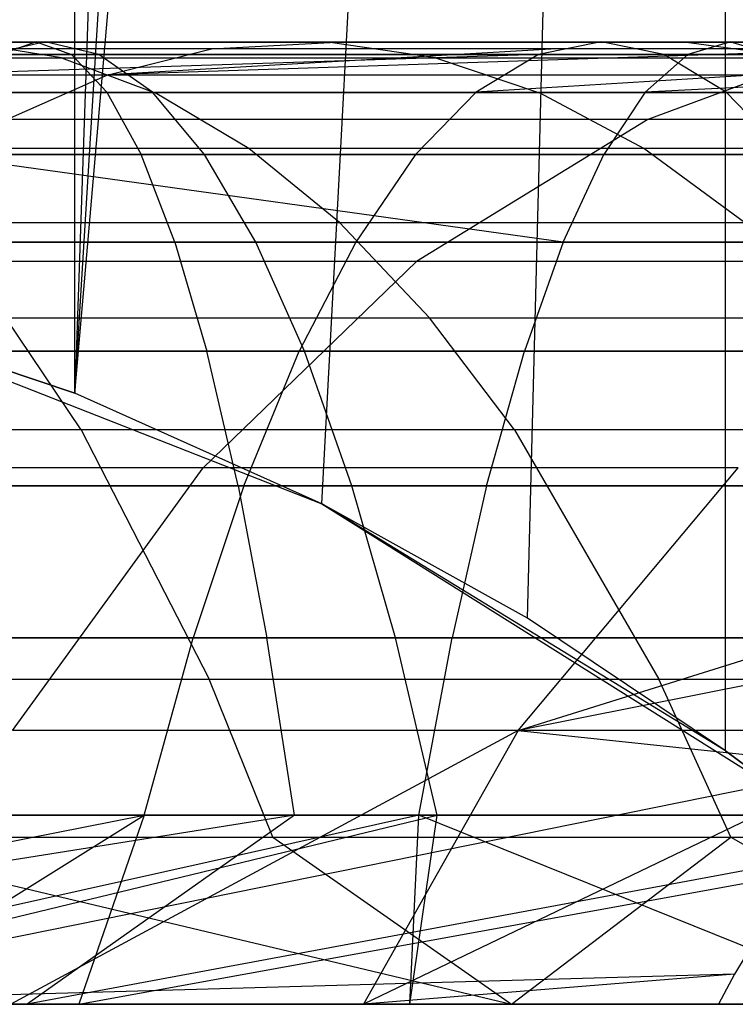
# Model space of a CAD drawing. Extents: x 0.1 to 12.1, y -6 to 6.
# Tile 159 of 181: x 10.772 to 10.921, y -0.868 to -0.664. Entities that reach past the tile are written whole.
import ezdxf

# ---------------------------------------------------------------- set-up
doc = ezdxf.new("R2010")
doc.units = 0
doc.header["$LTSCALE"] = 2.54
doc.layers.get('0').update_dxf_attribs({"linetype": 'CONTINUOUS'})

# ---------------------------------------------------------------- blocks, each defined once
blk = doc.blocks.new('DROPS_COLOR_C_STL')
at = {"color": 0}
for p, q in [((10.78385, -0.74137, 28.81551), (10.91914, 0.81573, 28.99459)), ((10.78385, -0.74137, 28.81551), (10.91914, 0.81573, 28.99459)), ((10.83517, -0.76432, 28.88182), (10.91914, 0.81573, 28.99459)), ((10.83517, -0.76432, 28.88182), (10.91914, 0.81573, 28.99459)), ((10.87789, -0.7881, 28.9385), (10.91914, 0.81573, 28.99459)), ((10.87789, -0.7881, 28.9385), (10.91914, 0.81573, 28.99459)), ((10.91901, -0.81563, 28.99442), (10.91914, 0.81573, 28.99459)), ((10.91901, -0.81563, 28.99442), (10.91914, 0.81573, 28.99459)), ((10.78385, -0.74137, 28.81551), (10.87787, 0.78809, 28.93849)), ((10.78385, -0.74137, 28.81551), (10.87787, 0.78809, 28.93849)), ((10.83517, 0.76432, 28.88182), (10.78385, -0.74137, 28.81551)), ((10.83517, 0.76432, 28.88182), (10.78385, -0.74137, 28.81551)), ((10.78385, -0.74137, 28.81551), (10.78377, 0.74134, 28.81542)), ((10.78385, -0.74137, 28.81551), (10.78377, 0.74134, 28.81542)), ((10.63107, -0.66832, 21.32546), (10.77582, -0.66832, 21.30833)), ((10.63107, -0.66832, 21.32546), (10.77582, -0.66832, 21.30833)), ((10.6614, -0.66832, 19.50561), (10.77769, -0.66832, 19.48395)), ((10.6614, -0.66832, 19.50561), (10.77769, -0.66832, 19.48395)), ((10.83689, -0.66848, 17.59222), (10.76136, -0.66848, 17.62719)), ((10.78106, -0.6717, 17.67269), (10.76136, -0.66848, 17.62719)), ((10.83689, -0.66848, 17.59222), (10.76136, -0.66848, 17.62719)), ((10.78106, -0.6717, 17.67269), (10.76136, -0.66848, 17.62719)), ((10.77769, -0.66832, 19.48395), (10.76653, -0.67094, 19.42909)), ((10.77769, -0.66832, 19.48395), (10.76653, -0.67094, 19.42909)), ((10.77582, -0.66832, 21.30833), (10.76847, -0.67094, 21.25283)), ((10.77582, -0.66832, 21.30833), (10.76847, -0.67094, 21.25283)), ((10.77582, -0.66832, 21.30833), (10.78317, -0.67094, 21.36384)), ((10.77582, -0.66832, 21.30833), (10.92005, -0.66832, 21.28725)), ((10.77582, -0.66832, 21.30833), (10.78317, -0.67094, 21.36384)), ((10.77582, -0.66832, 21.30833), (10.92005, -0.66832, 21.28725)), ((10.78884, -0.67094, 19.53882), (10.77769, -0.66832, 19.48395)), ((10.77769, -0.66832, 19.48395), (10.89319, -0.66832, 19.4584)), ((10.77769, -0.66832, 19.48395), (10.89319, -0.66832, 19.4584)), ((10.78884, -0.67094, 19.53882), (10.77769, -0.66832, 19.48395)), ((10.81224, -0.66978, 17.54212), (10.83689, -0.66848, 17.59222)), ((10.81224, -0.66978, 17.54212), (10.83689, -0.66848, 17.59222)), ((10.91095, -0.66848, 17.55344), (10.83689, -0.66848, 17.59222)), ((10.85878, -0.6717, 17.63672), (10.83689, -0.66848, 17.59222)), ((10.91095, -0.66848, 17.55344), (10.83689, -0.66848, 17.59222)), ((10.85878, -0.6717, 17.63672), (10.83689, -0.66848, 17.59222)), ((10.89319, -0.66832, 19.4584), (10.88018, -0.67094, 19.40394)), ((10.89319, -0.66832, 19.4584), (10.88018, -0.67094, 19.40394)), ((10.90619, -0.67094, 19.51285), (10.89319, -0.66832, 19.4584)), ((10.89319, -0.66832, 19.4584), (11.00816, -0.66832, 19.42887)), ((10.89319, -0.66832, 19.4584), (11.00816, -0.66832, 19.42887)), ((10.90619, -0.67094, 19.51285), (10.89319, -0.66832, 19.4584)), ((10.98303, -0.66848, 17.51109), (10.91095, -0.66848, 17.55344)), ((10.93498, -0.6717, 17.59681), (10.91095, -0.66848, 17.55344)), ((10.98303, -0.66848, 17.51109), (10.91095, -0.66848, 17.55344)), ((10.93498, -0.6717, 17.59681), (10.91095, -0.66848, 17.55344)), ((10.92005, -0.66832, 21.28725), (10.91118, -0.67094, 21.23197)), ((10.92005, -0.66832, 21.28725), (10.91118, -0.67094, 21.23197)), ((10.92005, -0.66832, 21.28725), (10.92892, -0.67094, 21.34253)), ((10.92005, -0.66832, 21.28725), (11.06317, -0.66832, 21.26231)), ((10.92005, -0.66832, 21.28725), (10.92892, -0.67094, 21.34253)), ((10.92005, -0.66832, 21.28725), (11.06317, -0.66832, 21.26231)), ((10.78317, -0.67094, 21.36384), (10.63689, -0.67094, 21.38114)), ((10.78317, -0.67094, 21.36384), (10.63689, -0.67094, 21.38114)), ((10.88018, -0.67094, 19.40394), (10.64285, -0.67882, 19.39543)), ((10.88018, -0.67094, 19.40394), (10.64285, -0.67882, 19.39543)), ((10.67069, -0.67094, 19.56082), (10.78884, -0.67094, 19.53882)), ((10.67069, -0.67094, 19.56082), (10.78884, -0.67094, 19.53882)), ((10.81224, -0.66978, 17.54212), (10.73917, -0.66978, 17.57594)), ((10.81224, -0.66978, 17.54212), (10.73917, -0.66978, 17.57594)), ((10.76653, -0.67094, 19.42909), (10.88018, -0.67094, 19.40394)), ((10.76653, -0.67094, 19.42909), (10.88018, -0.67094, 19.40394)), ((10.91118, -0.67094, 21.23197), (10.76847, -0.67094, 21.25283)), ((10.91118, -0.67094, 21.23197), (10.76847, -0.67094, 21.25283)), ((10.92892, -0.67094, 21.34253), (10.78317, -0.67094, 21.36384)), ((10.79048, -0.67882, 21.41909), (10.78317, -0.67094, 21.36384)), ((10.92892, -0.67094, 21.34253), (10.78317, -0.67094, 21.36384)), ((10.79048, -0.67882, 21.41909), (10.78317, -0.67094, 21.36384)), ((10.79995, -0.67882, 19.59344), (10.78884, -0.67094, 19.53882)), ((10.78884, -0.67094, 19.53882), (10.90619, -0.67094, 19.51285)), ((10.78884, -0.67094, 19.53882), (10.90619, -0.67094, 19.51285)), ((10.79995, -0.67882, 19.59344), (10.78884, -0.67094, 19.53882)), ((10.79079, -0.67518, 17.49851), (10.81224, -0.66978, 17.54212)), ((10.95362, -0.66978, 17.46363), (10.79079, -0.67518, 17.49851)), ((10.95362, -0.66978, 17.46363), (10.79079, -0.67518, 17.49851)), ((10.88389, -0.66978, 17.5046), (10.79079, -0.67518, 17.49851)), ((10.88389, -0.66978, 17.5046), (10.79079, -0.67518, 17.49851)), ((10.79079, -0.67518, 17.49851), (10.81224, -0.66978, 17.54212)), ((10.88389, -0.66978, 17.5046), (10.81224, -0.66978, 17.54212)), ((10.88389, -0.66978, 17.5046), (10.81224, -0.66978, 17.54212)), ((10.99332, -0.67094, 19.37489), (10.86724, -0.67882, 19.34973)), ((10.88018, -0.67094, 19.40394), (10.86724, -0.67882, 19.34973)), ((10.99332, -0.67094, 19.37489), (10.86724, -0.67882, 19.34973)), ((10.88018, -0.67094, 19.40394), (10.86724, -0.67882, 19.34973)), ((10.88018, -0.67094, 19.40394), (10.99332, -0.67094, 19.37489)), ((10.88018, -0.67094, 19.40394), (10.99332, -0.67094, 19.37489)), ((10.95362, -0.66978, 17.46363), (10.88389, -0.66978, 17.5046)), ((10.95362, -0.66978, 17.46363), (10.88389, -0.66978, 17.5046)), ((10.91118, -0.67094, 21.23197), (10.90235, -0.67882, 21.17693)), ((11.05278, -0.67094, 21.20729), (10.90235, -0.67882, 21.17693)), ((11.05278, -0.67094, 21.20729), (10.90235, -0.67882, 21.17693)), ((10.91118, -0.67094, 21.23197), (10.90235, -0.67882, 21.17693)), ((10.91913, -0.67882, 19.56707), (10.90619, -0.67094, 19.51285)), ((10.90619, -0.67094, 19.51285), (11.023, -0.67094, 19.48285)), ((10.90619, -0.67094, 19.51285), (11.023, -0.67094, 19.48285)), ((10.91913, -0.67882, 19.56707), (10.90619, -0.67094, 19.51285)), ((11.05278, -0.67094, 21.20729), (10.91118, -0.67094, 21.23197)), ((11.05278, -0.67094, 21.20729), (10.91118, -0.67094, 21.23197)), ((10.70166, -0.6717, 17.7048), (10.78106, -0.6717, 17.67269)), ((10.70166, -0.6717, 17.7048), (10.78106, -0.6717, 17.67269)), ((10.78106, -0.6717, 17.67269), (10.80051, -0.67896, 17.71761)), ((10.78106, -0.6717, 17.67269), (10.85878, -0.6717, 17.63672)), ((10.78106, -0.6717, 17.67269), (10.80051, -0.67896, 17.71761)), ((10.78106, -0.6717, 17.67269), (10.85878, -0.6717, 17.63672)), ((10.85878, -0.6717, 17.63672), (10.88038, -0.67896, 17.68064)), ((10.85878, -0.6717, 17.63672), (10.93498, -0.6717, 17.59681)), ((10.85878, -0.6717, 17.63672), (10.88038, -0.67896, 17.68064)), ((10.85878, -0.6717, 17.63672), (10.93498, -0.6717, 17.59681)), ((10.71986, -0.67518, 17.53135), (10.79079, -0.67518, 17.49851)), ((10.71986, -0.67518, 17.53135), (10.79079, -0.67518, 17.49851)), ((10.79079, -0.67518, 17.49851), (10.76974, -0.68445, 17.45571)), ((10.79079, -0.67518, 17.49851), (10.76974, -0.68445, 17.45571)), ((10.79079, -0.67518, 17.49851), (10.92803, -0.67518, 17.42233)), ((10.79079, -0.67518, 17.49851), (10.92803, -0.67518, 17.42233)), ((10.92803, -0.67518, 17.42233), (10.9029, -0.68445, 17.38178)), ((10.92803, -0.67518, 17.42233), (10.9029, -0.68445, 17.38178)), ((10.64268, -0.67882, 21.43658), (10.79048, -0.67882, 21.41909)), ((10.64268, -0.67882, 21.43658), (10.79048, -0.67882, 21.41909)), ((10.64285, -0.67882, 19.39543), (10.86724, -0.67882, 19.34973)), ((10.64285, -0.67882, 19.39543), (10.86724, -0.67882, 19.34973)), ((10.67995, -0.67882, 19.61579), (10.79995, -0.67882, 19.59344)), ((10.67995, -0.67882, 19.61579), (10.79995, -0.67882, 19.59344)), ((10.80051, -0.67896, 17.71761), (10.71891, -0.67896, 17.75061)), ((10.80051, -0.67896, 17.71761), (10.71891, -0.67896, 17.75061)), ((10.76116, -0.67882, 21.19757), (10.90235, -0.67882, 21.17693)), ((10.76116, -0.67882, 21.19757), (10.90235, -0.67882, 21.17693)), ((10.79048, -0.67882, 21.41909), (10.7976, -0.69175, 21.47291)), ((10.79048, -0.67882, 21.41909), (10.93775, -0.67882, 21.39757)), ((10.79048, -0.67882, 21.41909), (10.7976, -0.69175, 21.47291)), ((10.79048, -0.67882, 21.41909), (10.93775, -0.67882, 21.39757)), ((10.81077, -0.69175, 19.64663), (10.79995, -0.67882, 19.59344)), ((10.79995, -0.67882, 19.59344), (10.91913, -0.67882, 19.56707)), ((10.79995, -0.67882, 19.59344), (10.91913, -0.67882, 19.56707)), ((10.81077, -0.69175, 19.64663), (10.79995, -0.67882, 19.59344)), ((10.88038, -0.67896, 17.68064), (10.80051, -0.67896, 17.71761)), ((10.82001, -0.69049, 17.76265), (10.80051, -0.67896, 17.71761)), ((10.88038, -0.67896, 17.68064), (10.80051, -0.67896, 17.71761)), ((10.82001, -0.69049, 17.76265), (10.80051, -0.67896, 17.71761)), ((10.86724, -0.67882, 19.34973), (10.85463, -0.69175, 19.29693)), ((10.86724, -0.67882, 19.34973), (10.85463, -0.69175, 19.29693)), ((10.86724, -0.67882, 19.34973), (11.08881, -0.67882, 19.28882)), ((10.86724, -0.67882, 19.34973), (11.08881, -0.67882, 19.28882)), ((10.9587, -0.67896, 17.63962), (10.88038, -0.67896, 17.68064)), ((10.90205, -0.69049, 17.72467), (10.88038, -0.67896, 17.68064)), ((10.9587, -0.67896, 17.63962), (10.88038, -0.67896, 17.68064)), ((10.90205, -0.69049, 17.72467), (10.88038, -0.67896, 17.68064)), ((10.90235, -0.67882, 21.17693), (10.89374, -0.69175, 21.12333)), ((10.90235, -0.67882, 21.17693), (10.89374, -0.69175, 21.12333)), ((10.90235, -0.67882, 21.17693), (11.18183, -0.67882, 21.12427)), ((10.90235, -0.67882, 21.17693), (11.18183, -0.67882, 21.12427)), ((10.93174, -0.69175, 19.61987), (10.91913, -0.67882, 19.56707)), ((10.91913, -0.67882, 19.56707), (11.03778, -0.67882, 19.5366)), ((10.91913, -0.67882, 19.56707), (11.03778, -0.67882, 19.5366)), ((10.93174, -0.69175, 19.61987), (10.91913, -0.67882, 19.56707)), ((10.9029, -0.68445, 17.38178), (10.76974, -0.68445, 17.45571)), ((10.9029, -0.68445, 17.38178), (10.76974, -0.68445, 17.45571)), ((10.9029, -0.68445, 17.38178), (10.85481, -0.71395, 17.30416)), ((10.9029, -0.68445, 17.38178), (10.85481, -0.71395, 17.30416)), ((11.02812, -0.68445, 17.29544), (10.9029, -0.68445, 17.38178)), ((11.02812, -0.68445, 17.29544), (10.9029, -0.68445, 17.38178)), ((10.82001, -0.69049, 17.76265), (10.7362, -0.69049, 17.79654)), ((10.82001, -0.69049, 17.76265), (10.7362, -0.69049, 17.79654)), ((10.90205, -0.69049, 17.72467), (10.82001, -0.69049, 17.76265)), ((10.83884, -0.70589, 17.80615), (10.82001, -0.69049, 17.76265)), ((10.90205, -0.69049, 17.72467), (10.82001, -0.69049, 17.76265)), ((10.83884, -0.70589, 17.80615), (10.82001, -0.69049, 17.76265)), ((10.98248, -0.69049, 17.68255), (10.90205, -0.69049, 17.72467)), ((10.92297, -0.70589, 17.7672), (10.90205, -0.69049, 17.72467)), ((10.98248, -0.69049, 17.68255), (10.90205, -0.69049, 17.72467)), ((10.92297, -0.70589, 17.7672), (10.90205, -0.69049, 17.72467)), ((10.63384, -0.69175, 19.3419), (10.85463, -0.69175, 19.29693)), ((10.63384, -0.69175, 19.3419), (10.85463, -0.69175, 19.29693)), ((10.7976, -0.69175, 21.47291), (10.64832, -0.69175, 21.49057)), ((10.7976, -0.69175, 21.47291), (10.64832, -0.69175, 21.49057)), ((10.68896, -0.69175, 19.66932), (10.81077, -0.69175, 19.64663)), ((10.68896, -0.69175, 19.66932), (10.81077, -0.69175, 19.64663)), ((10.88526, -0.70994, 21.07047), (10.75403, -0.69175, 21.14375)), ((10.88526, -0.70994, 21.07047), (10.75403, -0.69175, 21.14375)), ((10.89374, -0.69175, 21.12333), (10.75403, -0.69175, 21.14375)), ((10.89374, -0.69175, 21.12333), (10.75403, -0.69175, 21.14375)), ((10.94635, -0.69175, 21.45117), (10.7976, -0.69175, 21.47291)), ((10.80463, -0.70994, 21.52599), (10.7976, -0.69175, 21.47291)), ((10.94635, -0.69175, 21.45117), (10.7976, -0.69175, 21.47291)), ((10.80463, -0.70994, 21.52599), (10.7976, -0.69175, 21.47291)), ((10.82143, -0.70994, 19.6991), (10.81077, -0.69175, 19.64663)), ((10.81077, -0.69175, 19.64663), (10.93174, -0.69175, 19.61987)), ((10.81077, -0.69175, 19.64663), (10.93174, -0.69175, 19.61987)), ((10.82143, -0.70994, 19.6991), (10.81077, -0.69175, 19.64663)), ((10.85463, -0.69175, 19.29693), (10.8422, -0.70994, 19.24485)), ((10.85463, -0.69175, 19.29693), (10.8422, -0.70994, 19.24485)), ((10.85463, -0.69175, 19.29693), (11.07266, -0.69175, 19.237)), ((10.85463, -0.69175, 19.29693), (11.07266, -0.69175, 19.237)), ((10.88526, -0.70994, 21.07047), (10.89374, -0.69175, 21.12333)), ((10.88526, -0.70994, 21.07047), (10.89374, -0.69175, 21.12333)), ((11.1703, -0.69175, 21.07122), (10.89374, -0.69175, 21.12333)), ((11.1703, -0.69175, 21.07122), (10.89374, -0.69175, 21.12333)), ((10.7529, -0.70589, 17.8409), (10.83884, -0.70589, 17.80615)), ((10.7529, -0.70589, 17.8409), (10.83884, -0.70589, 17.80615)), ((10.85755, -0.72572, 17.84937), (10.83884, -0.70589, 17.80615)), ((10.83884, -0.70589, 17.80615), (10.92297, -0.70589, 17.7672)), ((10.85755, -0.72572, 17.84937), (10.83884, -0.70589, 17.80615)), ((10.83884, -0.70589, 17.80615), (10.92297, -0.70589, 17.7672)), ((10.60825, -0.70994, 21.10709), (10.88526, -0.70994, 21.07047)), ((10.60825, -0.70994, 21.10709), (10.88526, -0.70994, 21.07047)), ((10.8422, -0.70994, 19.24485), (10.62495, -0.70994, 19.2891)), ((10.8422, -0.70994, 19.24485), (10.62495, -0.70994, 19.2891)), ((10.65388, -0.70994, 21.54382), (10.80463, -0.70994, 21.52599)), ((10.65388, -0.70994, 21.54382), (10.80463, -0.70994, 21.52599)), ((10.69785, -0.70994, 19.72211), (10.82143, -0.70994, 19.6991)), ((10.69785, -0.70994, 19.72211), (10.82143, -0.70994, 19.6991)), ((10.80463, -0.70994, 21.52599), (10.81128, -0.73264, 21.57625)), ((10.80463, -0.70994, 21.52599), (10.95483, -0.70994, 21.50403)), ((10.80463, -0.70994, 21.52599), (10.81128, -0.73264, 21.57625)), ((10.80463, -0.70994, 21.52599), (10.95483, -0.70994, 21.50403)), ((10.83154, -0.73264, 19.74878), (10.82143, -0.70994, 19.6991)), ((10.82143, -0.70994, 19.6991), (10.94418, -0.70994, 19.67194)), ((10.82143, -0.70994, 19.6991), (10.94418, -0.70994, 19.67194)), ((10.83154, -0.73264, 19.74878), (10.82143, -0.70994, 19.6991)), ((10.8422, -0.70994, 19.24485), (10.83042, -0.73264, 19.19554)), ((10.8422, -0.70994, 19.24485), (10.83042, -0.73264, 19.19554)), ((11.05672, -0.70994, 19.18589), (10.8422, -0.70994, 19.24485)), ((11.05672, -0.70994, 19.18589), (10.8422, -0.70994, 19.24485)), ((10.88526, -0.70994, 21.07047), (10.87723, -0.73264, 21.0204)), ((10.88526, -0.70994, 21.07047), (10.87723, -0.73264, 21.0204)), ((10.88526, -0.70994, 21.07047), (11.15894, -0.70994, 21.0189)), ((10.88526, -0.70994, 21.07047), (11.15894, -0.70994, 21.0189)), ((10.85481, -0.71395, 17.30416), (10.72943, -0.71395, 17.37376)), ((10.85481, -0.71395, 17.30416), (10.72943, -0.71395, 17.37376)), ((10.81049, -0.75683, 17.23263), (10.85481, -0.71395, 17.30416)), ((10.81049, -0.75683, 17.23263), (10.85481, -0.71395, 17.30416)), ((10.9727, -0.71395, 17.22286), (10.85481, -0.71395, 17.30416)), ((10.9727, -0.71395, 17.22286), (10.85481, -0.71395, 17.30416)), ((10.78385, -0.74137, 28.81551), (10.73092, -0.72343, 28.74909)), ((10.73092, -0.72343, 32.52113), (10.83517, -0.76432, 32.52113)), ((10.73092, -0.72343, 32.52113), (10.83517, -0.76432, 32.52113)), ((10.73092, -0.72343, 32.52113), (10.78385, -0.74137, 28.81551)), ((10.73092, -0.72343, 32.52113), (10.78385, -0.74137, 28.81551)), ((10.78385, -0.74137, 28.81551), (10.73092, -0.72343, 28.74909)), ((10.78514, -0.74899, 17.92655), (10.76949, -0.72572, 17.88498)), ((10.76949, -0.72572, 17.88498), (10.85755, -0.72572, 17.84937)), ((10.78514, -0.74899, 17.92655), (10.76949, -0.72572, 17.88498)), ((10.76949, -0.72572, 17.88498), (10.85755, -0.72572, 17.84937)), ((10.8752, -0.74899, 17.89013), (10.85755, -0.72572, 17.84937)), ((10.85755, -0.72572, 17.84937), (10.94376, -0.72572, 17.80947)), ((10.8752, -0.74899, 17.89013), (10.85755, -0.72572, 17.84937)), ((10.85755, -0.72572, 17.84937), (10.94376, -0.72572, 17.80947)), ((10.87723, -0.73264, 21.0204), (10.60298, -0.73264, 21.05666)), ((10.87723, -0.73264, 21.0204), (10.60298, -0.73264, 21.05666)), ((10.61653, -0.73264, 19.2391), (10.83042, -0.73264, 19.19554)), ((10.61653, -0.73264, 19.2391), (10.83042, -0.73264, 19.19554)), ((10.81128, -0.73264, 21.57625), (10.65915, -0.73264, 21.59425)), ((10.81128, -0.73264, 21.57625), (10.65915, -0.73264, 21.59425)), ((10.70627, -0.73264, 19.77211), (10.83154, -0.73264, 19.74878)), ((10.70627, -0.73264, 19.77211), (10.83154, -0.73264, 19.74878)), ((10.96287, -0.73264, 21.55409), (10.81128, -0.73264, 21.57625)), ((10.81777, -0.7606, 21.62527), (10.81128, -0.73264, 21.57625)), ((10.96287, -0.73264, 21.55409), (10.81128, -0.73264, 21.57625)), ((10.81777, -0.7606, 21.62527), (10.81128, -0.73264, 21.57625)), ((10.81894, -0.7606, 19.14745), (10.83042, -0.73264, 19.19554)), ((10.81894, -0.7606, 19.14745), (10.83042, -0.73264, 19.19554)), ((10.83042, -0.73264, 19.19554), (11.04163, -0.73264, 19.13748)), ((10.83042, -0.73264, 19.19554), (11.04163, -0.73264, 19.13748)), ((10.84139, -0.7606, 19.79724), (10.83154, -0.73264, 19.74878)), ((10.83154, -0.73264, 19.74878), (10.95595, -0.73264, 19.72126)), ((10.83154, -0.73264, 19.74878), (10.95595, -0.73264, 19.72126)), ((10.84139, -0.7606, 19.79724), (10.83154, -0.73264, 19.74878)), ((10.86939, -0.7606, 20.97158), (10.87723, -0.73264, 21.0204)), ((10.86939, -0.7606, 20.97158), (10.87723, -0.73264, 21.0204)), ((11.14817, -0.73264, 20.96935), (10.87723, -0.73264, 21.0204)), ((11.14817, -0.73264, 20.96935), (10.87723, -0.73264, 21.0204)), ((10.83517, -0.76432, 28.88182), (10.78385, -0.74137, 28.81551)), ((10.83517, -0.76432, 32.52113), (10.78385, -0.74137, 28.81551)), ((10.83517, -0.76432, 28.88182), (10.78385, -0.74137, 28.81551)), ((10.83517, -0.76432, 32.52113), (10.78385, -0.74137, 28.81551)), ((10.78514, -0.74899, 17.92655), (10.69407, -0.74899, 17.95827)), ((10.78514, -0.74899, 17.92655), (10.69407, -0.74899, 17.95827)), ((10.8752, -0.74899, 17.89013), (10.78514, -0.74899, 17.92655)), ((10.78514, -0.74899, 17.92655), (10.81173, -0.80073, 17.99719)), ((10.78514, -0.74899, 17.92655), (10.81173, -0.80073, 17.99719)), ((10.8752, -0.74899, 17.89013), (10.78514, -0.74899, 17.92655)), ((10.96336, -0.74899, 17.84932), (10.8752, -0.74899, 17.89013)), ((10.8752, -0.74899, 17.89013), (10.90519, -0.80073, 17.95939)), ((10.8752, -0.74899, 17.89013), (10.90519, -0.80073, 17.95939)), ((10.96336, -0.74899, 17.84932), (10.8752, -0.74899, 17.89013)), ((10.81049, -0.75683, 17.23263), (10.69228, -0.75683, 17.29825)), ((10.81049, -0.75683, 17.23263), (10.69228, -0.75683, 17.29825)), ((10.77085, -0.81143, 17.16866), (10.81049, -0.75683, 17.23263)), ((10.77085, -0.81143, 17.16866), (10.81049, -0.75683, 17.23263)), ((10.92163, -0.75683, 17.15599), (10.81049, -0.75683, 17.23263)), ((10.92163, -0.75683, 17.15599), (10.81049, -0.75683, 17.23263)), ((10.87596, -0.81143, 17.09618), (10.92163, -0.75683, 17.15599)), ((10.87596, -0.81143, 17.09618), (10.92163, -0.75683, 17.15599)), ((10.59785, -0.7606, 21.00748), (10.86939, -0.7606, 20.97158)), ((10.59785, -0.7606, 21.00748), (10.86939, -0.7606, 20.97158)), ((10.81894, -0.7606, 19.14745), (10.60832, -0.7606, 19.19034)), ((10.81894, -0.7606, 19.14745), (10.60832, -0.7606, 19.19034)), ((10.66429, -0.7606, 21.64343), (10.81777, -0.7606, 21.62527)), ((10.66429, -0.7606, 21.64343), (10.81777, -0.7606, 21.62527)), ((10.71448, -0.7606, 19.82087), (10.84139, -0.7606, 19.79724)), ((10.71448, -0.7606, 19.82087), (10.84139, -0.7606, 19.79724)), ((10.81894, -0.7606, 19.14745), (10.8084, -0.79219, 19.10331)), ((10.81894, -0.7606, 19.14745), (10.8084, -0.79219, 19.10331)), ((10.81777, -0.7606, 21.62527), (10.82373, -0.79219, 21.67026)), ((10.81777, -0.7606, 21.62527), (10.9707, -0.7606, 21.60291)), ((10.81777, -0.7606, 21.62527), (10.82373, -0.79219, 21.67026)), ((10.81777, -0.7606, 21.62527), (10.9707, -0.7606, 21.60291)), ((11.02691, -0.7606, 19.09028), (10.81894, -0.7606, 19.14745)), ((11.02691, -0.7606, 19.09028), (10.81894, -0.7606, 19.14745)), ((10.85043, -0.79219, 19.84171), (10.84139, -0.7606, 19.79724)), ((10.84139, -0.7606, 19.79724), (10.96743, -0.7606, 19.76935)), ((10.84139, -0.7606, 19.79724), (10.96743, -0.7606, 19.76935)), ((10.85043, -0.79219, 19.84171), (10.84139, -0.7606, 19.79724)), ((10.86939, -0.7606, 20.97158), (10.8622, -0.79219, 20.92677)), ((10.86939, -0.7606, 20.97158), (10.8622, -0.79219, 20.92677)), ((10.86939, -0.7606, 20.97158), (11.13767, -0.7606, 20.92103)), ((10.86939, -0.7606, 20.97158), (11.13767, -0.7606, 20.92103)), ((10.87789, -0.7881, 28.9385), (10.83517, -0.76432, 28.88182)), ((10.83517, -0.76432, 32.52113), (10.93, -0.82387, 32.52113)), ((10.87789, -0.7881, 28.9385), (10.83517, -0.76432, 28.88182)), ((10.87789, -0.7881, 28.9385), (10.83517, -0.76432, 32.52113)), ((10.83517, -0.76432, 32.52113), (10.83517, -0.76432, 28.88182)), ((10.87789, -0.7881, 28.9385), (10.83517, -0.76432, 32.52113)), ((10.91901, -0.81563, 28.99442), (10.83517, -0.76432, 32.52113)), ((10.91901, -0.81563, 28.99442), (10.83517, -0.76432, 32.52113)), ((10.83517, -0.76432, 32.52113), (10.93, -0.82387, 32.52113)), ((10.83517, -0.76432, 32.52113), (10.83517, -0.76432, 28.88182)), ((10.87596, -0.81143, 17.09618), (10.9747, -0.78046, 17.06637)), ((10.87596, -0.81143, 17.09618), (10.9747, -0.78046, 17.06637)), ((10.91901, -0.81563, 28.99442), (10.87789, -0.7881, 28.9385)), ((10.91901, -0.81563, 28.99442), (10.87789, -0.7881, 28.9385)), ((10.8622, -0.79219, 20.92677), (10.59313, -0.79219, 20.96235)), ((10.8622, -0.79219, 20.92677), (10.59313, -0.79219, 20.96235)), ((10.60079, -0.79219, 19.14559), (10.8084, -0.79219, 19.10331)), ((10.60079, -0.79219, 19.14559), (10.8084, -0.79219, 19.10331)), ((10.82373, -0.79219, 21.67026), (10.669, -0.79219, 21.68857)), ((10.82373, -0.79219, 21.67026), (10.669, -0.79219, 21.68857)), ((10.72201, -0.79219, 19.86563), (10.85043, -0.79219, 19.84171)), ((10.72201, -0.79219, 19.86563), (10.85043, -0.79219, 19.84171)), ((10.79827, -0.82903, 19.06091), (10.8084, -0.79219, 19.10331)), ((10.79827, -0.82903, 19.06091), (10.8084, -0.79219, 19.10331)), ((10.8084, -0.79219, 19.10331), (11.0134, -0.79219, 19.04695)), ((10.8084, -0.79219, 19.10331), (11.0134, -0.79219, 19.04695)), ((10.97789, -0.79219, 21.64772), (10.82373, -0.79219, 21.67026)), ((10.82945, -0.82903, 21.71348), (10.82373, -0.79219, 21.67026)), ((10.97789, -0.79219, 21.64772), (10.82373, -0.79219, 21.67026)), ((10.82945, -0.82903, 21.71348), (10.82373, -0.79219, 21.67026)), ((10.85911, -0.82903, 19.88443), (10.85043, -0.79219, 19.84171)), ((10.85043, -0.79219, 19.84171), (10.97797, -0.79219, 19.81349)), ((10.85043, -0.79219, 19.84171), (10.97797, -0.79219, 19.81349)), ((10.85911, -0.82903, 19.88443), (10.85043, -0.79219, 19.84171)), ((10.8553, -0.82903, 20.88373), (10.8622, -0.79219, 20.92677)), ((10.8553, -0.82903, 20.88373), (10.8622, -0.79219, 20.92677)), ((11.12804, -0.79219, 20.87668), (10.8622, -0.79219, 20.92677)), ((11.12804, -0.79219, 20.87668), (10.8622, -0.79219, 20.92677)), ((10.96432, -0.79382, 17.05159), (10.87596, -0.81143, 17.09618)), ((10.96432, -0.79382, 17.05159), (10.87596, -0.81143, 17.09618)), ((10.71722, -0.80073, 18.03011), (10.81173, -0.80073, 17.99719)), ((10.71722, -0.80073, 18.03011), (10.81173, -0.80073, 17.99719)), ((10.82497, -0.83362, 18.03236), (10.81173, -0.80073, 17.99719)), ((10.81173, -0.80073, 17.99719), (10.90519, -0.80073, 17.95939)), ((10.82497, -0.83362, 18.03236), (10.81173, -0.80073, 17.99719)), ((10.81173, -0.80073, 17.99719), (10.90519, -0.80073, 17.95939)), ((10.92012, -0.83362, 17.99388), (10.90519, -0.80073, 17.95939)), ((10.90519, -0.80073, 17.95939), (10.99668, -0.80073, 17.91705)), ((10.92012, -0.83362, 17.99388), (10.90519, -0.80073, 17.95939)), ((10.90519, -0.80073, 17.95939), (10.99668, -0.80073, 17.91705)), ((10.87596, -0.81143, 17.09618), (10.77052, -0.86832, 17.09965)), ((10.87596, -0.81143, 17.09618), (10.77052, -0.86832, 17.09965)), ((10.87596, -0.81143, 17.09618), (10.77085, -0.81143, 17.16866)), ((10.87596, -0.81143, 17.09618), (10.77085, -0.81143, 17.16866)), ((10.87596, -0.81143, 17.09618), (10.8438, -0.86832, 17.04739)), ((10.87596, -0.81143, 17.09618), (10.8438, -0.86832, 17.04739)), ((10.95172, -0.81143, 17.03378), (10.87596, -0.81143, 17.09618)), ((10.87596, -0.81143, 17.09618), (10.94672, -0.81887, 17.02675)), ((10.95172, -0.81143, 17.03378), (10.87596, -0.81143, 17.09618)), ((10.87596, -0.81143, 17.09618), (10.94672, -0.81887, 17.02675)), ((10.92986, -0.82376, 29.00941), (10.91901, -0.81563, 28.99442)), ((10.91901, -0.81563, 28.99442), (10.93, -0.82387, 32.52113)), ((10.91901, -0.81563, 28.99442), (10.93, -0.82387, 32.52113)), ((10.92986, -0.82376, 29.00941), (10.91901, -0.81563, 28.99442)), ((10.94672, -0.81887, 17.02675), (10.7024, -0.86832, 16.70707)), ((10.94672, -0.81887, 17.02675), (10.7024, -0.86832, 16.70707)), ((10.94672, -0.81887, 17.02675), (10.8438, -0.86832, 17.04739)), ((10.94672, -0.81887, 17.02675), (10.8438, -0.86832, 17.04739)), ((10.94672, -0.81887, 17.02675), (10.92088, -0.86208, 16.99076)), ((10.94672, -0.81887, 17.02675), (10.92088, -0.86208, 16.99076)), ((10.82945, -0.82903, 21.71348), (10.58202, -0.86832, 21.77941)), ((10.82945, -0.82903, 21.71348), (10.58202, -0.86832, 21.77941)), ((10.5886, -0.82903, 20.91899), (10.8553, -0.82903, 20.88373)), ((10.5886, -0.82903, 20.91899), (10.8553, -0.82903, 20.88373)), ((10.79827, -0.82903, 19.06091), (10.59355, -0.82903, 19.1026)), ((10.79827, -0.82903, 19.06091), (10.59355, -0.82903, 19.1026)), ((10.59787, -0.86832, 19.06279), (10.79827, -0.82903, 19.06091)), ((10.59787, -0.86832, 19.06279), (10.79827, -0.82903, 19.06091)), ((10.67353, -0.82903, 21.73192), (10.82945, -0.82903, 21.71348)), ((10.67353, -0.82903, 21.73192), (10.82945, -0.82903, 21.71348)), ((10.8553, -0.82903, 20.88373), (10.67888, -0.86832, 20.8699)), ((10.8553, -0.82903, 20.88373), (10.67888, -0.86832, 20.8699)), ((10.69658, -0.86832, 19.95299), (10.85911, -0.82903, 19.88443)), ((10.69658, -0.86832, 19.95299), (10.85911, -0.82903, 19.88443)), ((10.72925, -0.82903, 19.90861), (10.85911, -0.82903, 19.88443)), ((10.72925, -0.82903, 19.90861), (10.85911, -0.82903, 19.88443)), ((10.73514, -0.86832, 19.03587), (10.79827, -0.82903, 19.06091)), ((10.73514, -0.86832, 19.03587), (10.79827, -0.82903, 19.06091)), ((10.82945, -0.82903, 21.71348), (10.7739, -0.86832, 21.75935)), ((10.82945, -0.82903, 21.71348), (10.7739, -0.86832, 21.75935)), ((10.9848, -0.82903, 21.69077), (10.7739, -0.86832, 21.75935)), ((10.9848, -0.82903, 21.69077), (10.7739, -0.86832, 21.75935)), ((10.79827, -0.82903, 19.06091), (10.78468, -0.86832, 19.02455)), ((10.78468, -0.86832, 19.02455), (11.00043, -0.82903, 19.00534)), ((10.78468, -0.86832, 19.02455), (11.00043, -0.82903, 19.00534)), ((10.79827, -0.82903, 19.06091), (10.78468, -0.86832, 19.02455)), ((11.00043, -0.82903, 19.00534), (10.79827, -0.82903, 19.06091)), ((11.00043, -0.82903, 19.00534), (10.79827, -0.82903, 19.06091)), ((10.82945, -0.82903, 21.71348), (10.9848, -0.82903, 21.69077)), ((10.82945, -0.82903, 21.71348), (10.9848, -0.82903, 21.69077)), ((10.85342, -0.86832, 19.92487), (10.85911, -0.82903, 19.88443)), ((10.85342, -0.86832, 19.92487), (10.85911, -0.82903, 19.88443)), ((10.85344, -0.86832, 20.84501), (10.8553, -0.82903, 20.88373)), ((10.85344, -0.86832, 20.84501), (10.8553, -0.82903, 20.88373)), ((10.95267, -0.86832, 20.82797), (10.8553, -0.82903, 20.88373)), ((10.95267, -0.86832, 20.82797), (10.8553, -0.82903, 20.88373)), ((11.11879, -0.82903, 20.83408), (10.8553, -0.82903, 20.88373)), ((11.11879, -0.82903, 20.83408), (10.8553, -0.82903, 20.88373)), ((10.85911, -0.82903, 19.88443), (10.9881, -0.82903, 19.85589)), ((10.85911, -0.82903, 19.88443), (10.9881, -0.82903, 19.85589)), ((10.72875, -0.83362, 18.06588), (10.87457, -0.86832, 18.04925)), ((10.72875, -0.83362, 18.06588), (10.87457, -0.86832, 18.04925)), ((10.72875, -0.83362, 18.06588), (10.82497, -0.83362, 18.03236)), ((10.72875, -0.83362, 18.06588), (10.82497, -0.83362, 18.03236)), ((10.82497, -0.83362, 18.03236), (10.87457, -0.86832, 18.04925)), ((10.82497, -0.83362, 18.03236), (10.87457, -0.86832, 18.04925)), ((10.82497, -0.83362, 18.03236), (10.92012, -0.83362, 17.99388)), ((10.82497, -0.83362, 18.03236), (10.92012, -0.83362, 17.99388)), ((10.87457, -0.86832, 18.04925), (10.92012, -0.83362, 17.99388)), ((10.87457, -0.86832, 18.04925), (10.92012, -0.83362, 17.99388)), ((10.92012, -0.83362, 17.99388), (10.98117, -0.86832, 18.0034)), ((10.92012, -0.83362, 17.99388), (11.01327, -0.83362, 17.95077)), ((10.92012, -0.83362, 17.99388), (10.98117, -0.86832, 18.0034)), ((10.92012, -0.83362, 17.99388), (11.01327, -0.83362, 17.95077)), ((10.92088, -0.86208, 16.99076), (10.7024, -0.86832, 16.70707)), ((10.92088, -0.86208, 16.99076), (10.7024, -0.86832, 16.70707)), ((10.92088, -0.86208, 16.99076), (10.8438, -0.86832, 17.04739)), ((10.92088, -0.86208, 16.99076), (10.8438, -0.86832, 17.04739)), ((10.92088, -0.86208, 16.99076), (10.91754, -0.86832, 16.98615)), ((10.92088, -0.86208, 16.99076), (10.91754, -0.86832, 16.98615)), ((10.58202, -0.86832, 21.77941), (10.7739, -0.86832, 21.75935)), ((10.58202, -0.86832, 21.77941), (10.7739, -0.86832, 21.75935)), ((10.85344, -0.86832, 20.84501), (10.67888, -0.86832, 20.8699)), ((10.85344, -0.86832, 20.84501), (10.67888, -0.86832, 20.8699)), ((10.69658, -0.86832, 19.95299), (10.85342, -0.86832, 19.92487)), ((10.69658, -0.86832, 19.95299), (10.85342, -0.86832, 19.92487)), ((10.7024, -0.86832, 16.70707), (10.91754, -0.86832, 16.98615)), ((10.7024, -0.86832, 16.70707), (10.91754, -0.86832, 16.98615)), ((10.7024, -0.86832, 24.30932), (10.96458, -0.86832, 23.96443)), ((10.7024, -0.86832, 24.30932), (10.96458, -0.86832, 23.96443)), ((10.78468, -0.86832, 19.02455), (10.73514, -0.86832, 19.03587)), ((10.78468, -0.86832, 19.02455), (10.73514, -0.86832, 19.03587)), ((10.76531, -0.86832, 18.08929), (10.87457, -0.86832, 18.04925)), ((10.76531, -0.86832, 18.08929), (10.87457, -0.86832, 18.04925)), ((10.8438, -0.86832, 17.04739), (10.77052, -0.86832, 17.09965)), ((10.8438, -0.86832, 17.04739), (10.77052, -0.86832, 17.09965)), ((10.7739, -0.86832, 21.75935), (10.96592, -0.86832, 21.73275)), ((10.7739, -0.86832, 21.75935), (10.96592, -0.86832, 21.73275)), ((10.92124, -0.86832, 18.98881), (10.78468, -0.86832, 19.02455)), ((10.92124, -0.86832, 18.98881), (10.78468, -0.86832, 19.02455)), ((10.91754, -0.86832, 16.98615), (10.8438, -0.86832, 17.04739)), ((10.91754, -0.86832, 16.98615), (10.8438, -0.86832, 17.04739)), ((10.85342, -0.86832, 19.92487), (11.00977, -0.86832, 19.89029)), ((10.85342, -0.86832, 19.92487), (11.00977, -0.86832, 19.89029)), ((10.95267, -0.86832, 20.82797), (10.85344, -0.86832, 20.84501)), ((10.95267, -0.86832, 20.82797), (10.85344, -0.86832, 20.84501)), ((10.87457, -0.86832, 18.04925), (10.98117, -0.86832, 18.0034)), ((10.87457, -0.86832, 18.04925), (10.98117, -0.86832, 18.0034))]:
    blk.add_line(p, q, dxfattribs=at)

msp = doc.modelspace()

# ---------------------------------------------------------------- block references
at = {"color": 0}
msp.add_blockref('DROPS_COLOR_C_STL', (0, 0), dxfattribs=at)

doc.saveas('drawing.dxf')
